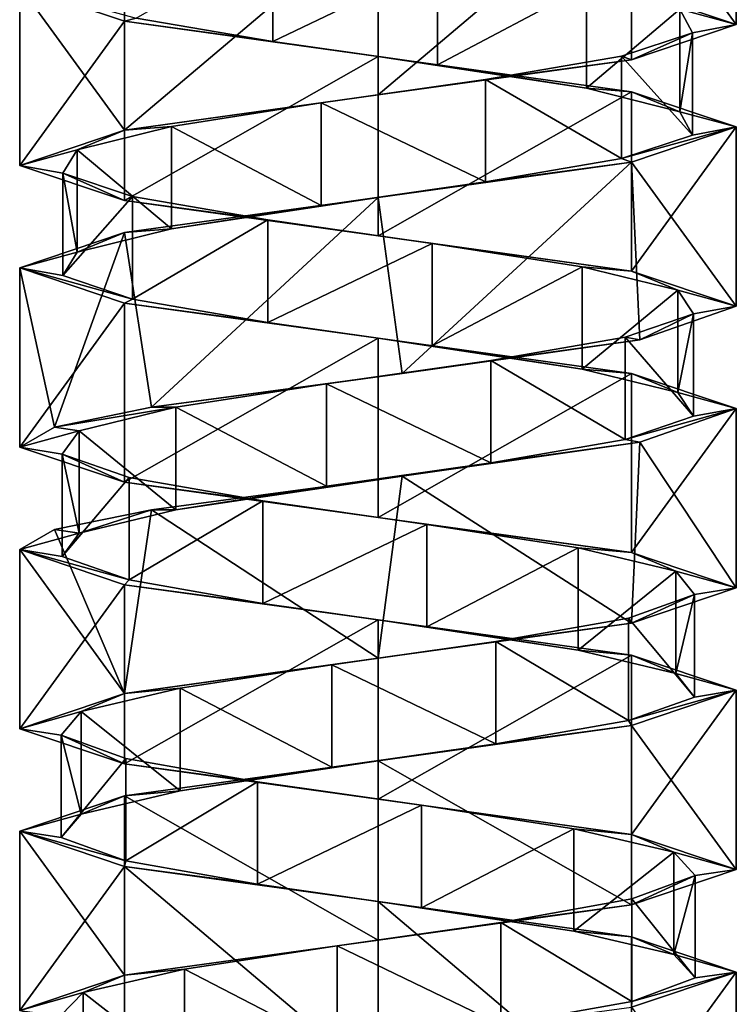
# Model space of a CAD drawing. Header units: millimetres. Extents: x -106 to 241, y -380 to 275.
# Tile 7 of 205: x 185 to 199, y -260 to -241. Entities that reach past the tile are written whole.
import ezdxf

# ---------------------------------------------------------------- set-up
doc = ezdxf.new("R2010")
doc.units = ezdxf.units.MM
doc.header["$LTSCALE"] = 65.185185
for name, color, linetype in [('1179', 7, 'CONTINUOUS'), ('1180', 7, 'CONTINUOUS'), ('1181', 7, 'CONTINUOUS'), ('1182', 7, 'CONTINUOUS'), ('1183', 7, 'CONTINUOUS'), ('1184', 7, 'CONTINUOUS'), ('1631', 7, 'CONTINUOUS'), ('1632', 7, 'CONTINUOUS'), ('1633', 7, 'CONTINUOUS'), ('1634', 7, 'CONTINUOUS'), ('1635', 7, 'CONTINUOUS'), ('1705', 7, 'CONTINUOUS'), ('1706', 7, 'CONTINUOUS'), ('1707', 7, 'CONTINUOUS'), ('1708', 7, 'CONTINUOUS'), ('1709', 7, 'CONTINUOUS')]:
    doc.layers.add(name, color=color, linetype=linetype)

msp = doc.modelspace()

# ---------------------------------------------------------------- linework, layer by layer
at = {"layer": '1179', "linetype": 'CONTINUOUS'}
for points in [[(190.247, -241.582, 18.997), (187.577, -241.125, 20.807), (190.247, -239.582, 18.997), (190.247, -241.582, 18.997)], [(193.465, -240.039, 18.76), (190.247, -241.582, 18.997), (190.247, -239.582, 18.997), (193.465, -240.039, 18.76)], [(193.465, -242.039, 18.76), (190.247, -241.582, 18.997), (193.465, -240.039, 18.76), (193.465, -242.039, 18.76)], [(196.373, -240.496, 20.159), (193.465, -242.039, 18.76), (193.465, -240.039, 18.76), (196.373, -240.496, 20.159)], [(196.373, -242.496, 20.159), (193.465, -242.039, 18.76), (196.373, -240.496, 20.159), (196.373, -242.496, 20.159)], [(198.195, -240.953, 22.822), (196.373, -242.496, 20.159), (196.373, -240.496, 20.159), (198.195, -240.953, 22.822)], [(198.195, -242.953, 22.822), (196.373, -242.496, 20.159), (198.195, -240.953, 22.822), (198.195, -242.953, 22.822)], [(198.445, -241.41, 26.039), (198.195, -242.953, 22.822), (198.195, -240.953, 22.822), (198.445, -241.41, 26.039)], [(197.058, -241.868, 28.952), (198.445, -243.41, 26.039), (198.445, -241.41, 26.039), (197.058, -241.868, 28.952)], [(198.445, -243.41, 26.039), (198.195, -242.953, 22.822), (198.445, -241.41, 26.039), (198.445, -243.41, 26.039)], [(194.403, -242.325, 30.786), (197.058, -243.868, 28.952), (197.058, -241.868, 28.952), (194.403, -242.325, 30.786)], [(197.058, -243.868, 28.952), (198.445, -243.41, 26.039), (197.058, -241.868, 28.952), (197.058, -243.868, 28.952)], [(191.187, -242.782, 31.05), (194.403, -244.325, 30.786), (194.403, -242.325, 30.786), (191.187, -242.782, 31.05)], [(194.403, -244.325, 30.786), (197.058, -243.868, 28.952), (194.403, -242.325, 30.786), (194.403, -244.325, 30.786)], [(188.268, -243.239, 29.675), (191.187, -244.782, 31.05), (191.187, -242.782, 31.05), (188.268, -243.239, 29.675)], [(191.187, -244.782, 31.05), (194.403, -244.325, 30.786), (191.187, -242.782, 31.05), (191.187, -244.782, 31.05)], [(186.423, -243.696, 27.028), (188.268, -245.239, 29.675), (188.268, -243.239, 29.675), (186.423, -243.696, 27.028)], [(188.268, -245.239, 29.675), (191.187, -244.782, 31.05), (188.268, -243.239, 29.675), (188.268, -245.239, 29.675)], [(186.145, -244.153, 23.813), (186.423, -245.696, 27.028), (186.423, -243.696, 27.028), (186.145, -244.153, 23.813)], [(186.423, -245.696, 27.028), (188.268, -245.239, 29.675), (186.423, -243.696, 27.028), (186.423, -245.696, 27.028)], [(186.145, -246.153, 23.813), (186.423, -245.696, 27.028), (186.145, -244.153, 23.813), (186.145, -246.153, 23.813)], [(187.507, -244.61, 20.888), (186.145, -246.153, 23.813), (186.145, -244.153, 23.813), (187.507, -244.61, 20.888)], [(187.507, -246.61, 20.888), (186.145, -246.153, 23.813), (187.507, -244.61, 20.888), (187.507, -246.61, 20.888)], [(190.147, -245.067, 19.033), (187.507, -246.61, 20.888), (187.507, -244.61, 20.888), (190.147, -245.067, 19.033)], [(190.147, -247.067, 19.033), (187.507, -246.61, 20.888), (190.147, -245.067, 19.033), (190.147, -247.067, 19.033)], [(193.361, -245.524, 18.741), (190.147, -247.067, 19.033), (190.147, -245.067, 19.033), (193.361, -245.524, 18.741)], [(193.361, -247.524, 18.741), (190.147, -247.067, 19.033), (193.361, -245.524, 18.741), (193.361, -247.524, 18.741)], [(196.291, -245.981, 20.09), (193.361, -247.524, 18.741), (193.361, -245.524, 18.741), (196.291, -245.981, 20.09)], [(196.291, -247.981, 20.09), (193.361, -247.524, 18.741), (196.291, -245.981, 20.09), (196.291, -247.981, 20.09)], [(198.158, -246.438, 22.722), (196.291, -247.981, 20.09), (196.291, -245.981, 20.09), (198.158, -246.438, 22.722)], [(198.158, -248.438, 22.722), (196.291, -247.981, 20.09), (198.158, -246.438, 22.722), (198.158, -248.438, 22.722)], [(198.464, -246.896, 25.934), (198.158, -248.438, 22.722), (198.158, -246.438, 22.722), (198.464, -246.896, 25.934)], [(197.127, -247.353, 28.871), (198.464, -248.896, 25.934), (198.464, -246.896, 25.934), (197.127, -247.353, 28.871)], [(198.464, -248.896, 25.934), (198.158, -248.438, 22.722), (198.464, -246.896, 25.934), (198.464, -248.896, 25.934)], [(194.503, -247.81, 30.749), (197.127, -249.353, 28.871), (197.127, -247.353, 28.871), (194.503, -247.81, 30.749)], [(197.127, -249.353, 28.871), (198.464, -248.896, 25.934), (197.127, -247.353, 28.871), (197.127, -249.353, 28.871)], [(191.292, -248.267, 31.068), (194.503, -249.81, 30.749), (194.503, -247.81, 30.749), (191.292, -248.267, 31.068)], [(194.503, -249.81, 30.749), (197.127, -249.353, 28.871), (194.503, -247.81, 30.749), (194.503, -249.81, 30.749)], [(188.35, -248.724, 29.743), (191.292, -250.267, 31.068), (191.292, -248.267, 31.068), (188.35, -248.724, 29.743)], [(191.292, -250.267, 31.068), (194.503, -249.81, 30.749), (191.292, -248.267, 31.068), (191.292, -250.267, 31.068)], [(188.35, -250.724, 29.743), (191.292, -250.267, 31.068), (188.35, -248.724, 29.743), (188.35, -250.724, 29.743)]]:
    msp.add_3dface(points, dxfattribs=at)
at = {"layer": '1180', "linetype": 'CONTINUOUS'}
for points in [[(185.3, -240.5, 24.9), (187.577, -241.125, 20.807), (187.35, -241.188, 19.95), (185.3, -240.5, 24.9)], [(187.577, -241.125, 20.807), (190.247, -241.582, 18.997), (187.35, -241.188, 19.95), (187.577, -241.125, 20.807)], [(187.35, -241.188, 19.95), (190.247, -241.582, 18.997), (192.3, -241.875, 17.9), (187.35, -241.188, 19.95)], [(190.247, -241.582, 18.997), (193.465, -242.039, 18.76), (192.3, -241.875, 17.9), (190.247, -241.582, 18.997)], [(193.465, -242.039, 18.76), (196.373, -242.496, 20.159), (192.3, -241.875, 17.9), (193.465, -242.039, 18.76)], [(192.3, -241.875, 17.9), (196.373, -242.496, 20.159), (197.25, -242.562, 19.95), (192.3, -241.875, 17.9)], [(196.373, -242.496, 20.159), (198.195, -242.953, 22.822), (197.25, -242.562, 19.95), (196.373, -242.496, 20.159)], [(197.25, -242.562, 19.95), (198.195, -242.953, 22.822), (199.3, -243.25, 24.9), (197.25, -242.562, 19.95)], [(198.195, -242.953, 22.822), (198.445, -243.41, 26.039), (199.3, -243.25, 24.9), (198.195, -242.953, 22.822)], [(198.445, -243.41, 26.039), (197.058, -243.868, 28.952), (199.3, -243.25, 24.9), (198.445, -243.41, 26.039)], [(199.3, -243.25, 24.9), (197.058, -243.868, 28.952), (197.25, -243.937, 29.85), (199.3, -243.25, 24.9)], [(197.25, -243.937, 29.85), (194.403, -244.325, 30.786), (192.3, -244.625, 31.9), (197.25, -243.937, 29.85)], [(197.058, -243.868, 28.952), (194.403, -244.325, 30.786), (197.25, -243.937, 29.85), (197.058, -243.868, 28.952)], [(194.403, -244.325, 30.786), (191.187, -244.782, 31.05), (192.3, -244.625, 31.9), (194.403, -244.325, 30.786)], [(192.3, -244.625, 31.9), (188.268, -245.239, 29.675), (187.35, -245.312, 29.85), (192.3, -244.625, 31.9)], [(191.187, -244.782, 31.05), (188.268, -245.239, 29.675), (192.3, -244.625, 31.9), (191.187, -244.782, 31.05)], [(188.268, -245.239, 29.675), (186.423, -245.696, 27.028), (187.35, -245.312, 29.85), (188.268, -245.239, 29.675)], [(187.35, -245.312, 29.85), (186.423, -245.696, 27.028), (185.3, -246, 24.9), (187.35, -245.312, 29.85)], [(186.423, -245.696, 27.028), (186.145, -246.153, 23.813), (185.3, -246, 24.9), (186.423, -245.696, 27.028)], [(186.145, -246.153, 23.813), (187.507, -246.61, 20.888), (185.3, -246, 24.9), (186.145, -246.153, 23.813)], [(185.3, -246, 24.9), (187.507, -246.61, 20.888), (187.35, -246.688, 19.95), (185.3, -246, 24.9)], [(187.507, -246.61, 20.888), (190.147, -247.067, 19.033), (187.35, -246.688, 19.95), (187.507, -246.61, 20.888)], [(187.35, -246.688, 19.95), (190.147, -247.067, 19.033), (192.3, -247.375, 17.9), (187.35, -246.688, 19.95)], [(190.147, -247.067, 19.033), (193.361, -247.524, 18.741), (192.3, -247.375, 17.9), (190.147, -247.067, 19.033)], [(193.361, -247.524, 18.741), (196.291, -247.981, 20.09), (192.3, -247.375, 17.9), (193.361, -247.524, 18.741)], [(192.3, -247.375, 17.9), (196.291, -247.981, 20.09), (197.25, -248.062, 19.95), (192.3, -247.375, 17.9)], [(196.291, -247.981, 20.09), (198.158, -248.438, 22.722), (197.25, -248.062, 19.95), (196.291, -247.981, 20.09)], [(197.25, -248.062, 19.95), (198.158, -248.438, 22.722), (199.3, -248.75, 24.9), (197.25, -248.062, 19.95)], [(198.158, -248.438, 22.722), (198.464, -248.896, 25.934), (199.3, -248.75, 24.9), (198.158, -248.438, 22.722)], [(198.464, -248.896, 25.934), (197.127, -249.353, 28.871), (199.3, -248.75, 24.9), (198.464, -248.896, 25.934)], [(199.3, -248.75, 24.9), (197.127, -249.353, 28.871), (197.414, -249.408, 29.68), (199.3, -248.75, 24.9)], [(197.414, -249.408, 29.68), (194.503, -249.81, 30.749), (192.772, -250.066, 31.884), (197.414, -249.408, 29.68)], [(197.127, -249.353, 28.871), (194.503, -249.81, 30.749), (197.414, -249.408, 29.68), (197.127, -249.353, 28.871)], [(194.503, -249.81, 30.749), (191.292, -250.267, 31.068), (192.772, -250.066, 31.884), (194.503, -249.81, 30.749)], [(192.772, -250.066, 31.884), (188.35, -250.724, 29.743), (187.876, -250.724, 30.325), (192.772, -250.066, 31.884)], [(191.292, -250.267, 31.068), (188.35, -250.724, 29.743), (192.772, -250.066, 31.884), (191.292, -250.267, 31.068)]]:
    msp.add_3dface(points, dxfattribs=at)
at = {"layer": '1181', "linetype": 'CONTINUOUS'}
for points in [[(199.3, -241.25, 24.9), (198.195, -240.953, 22.822), (197.25, -240.562, 19.95), (199.3, -241.25, 24.9)], [(198.445, -241.41, 26.039), (198.195, -240.953, 22.822), (199.3, -241.25, 24.9), (198.445, -241.41, 26.039)], [(197.25, -241.937, 29.85), (198.445, -241.41, 26.039), (199.3, -241.25, 24.9), (197.25, -241.937, 29.85)], [(197.058, -241.868, 28.952), (198.445, -241.41, 26.039), (197.25, -241.937, 29.85), (197.058, -241.868, 28.952)], [(192.3, -242.625, 31.9), (194.403, -242.325, 30.786), (197.25, -241.937, 29.85), (192.3, -242.625, 31.9)], [(194.403, -242.325, 30.786), (197.058, -241.868, 28.952), (197.25, -241.937, 29.85), (194.403, -242.325, 30.786)], [(191.187, -242.782, 31.05), (194.403, -242.325, 30.786), (192.3, -242.625, 31.9), (191.187, -242.782, 31.05)], [(187.35, -243.312, 29.85), (191.187, -242.782, 31.05), (192.3, -242.625, 31.9), (187.35, -243.312, 29.85)], [(188.268, -243.239, 29.675), (191.187, -242.782, 31.05), (187.35, -243.312, 29.85), (188.268, -243.239, 29.675)], [(185.3, -244, 24.9), (186.423, -243.696, 27.028), (187.35, -243.312, 29.85), (185.3, -244, 24.9)], [(186.423, -243.696, 27.028), (188.268, -243.239, 29.675), (187.35, -243.312, 29.85), (186.423, -243.696, 27.028)], [(186.145, -244.153, 23.813), (186.423, -243.696, 27.028), (185.3, -244, 24.9), (186.145, -244.153, 23.813)], [(187.35, -244.688, 19.95), (186.145, -244.153, 23.813), (185.3, -244, 24.9), (187.35, -244.688, 19.95)], [(187.507, -244.61, 20.888), (186.145, -244.153, 23.813), (187.35, -244.688, 19.95), (187.507, -244.61, 20.888)], [(190.147, -245.067, 19.033), (187.507, -244.61, 20.888), (187.35, -244.688, 19.95), (190.147, -245.067, 19.033)], [(192.3, -245.375, 17.9), (190.147, -245.067, 19.033), (187.35, -244.688, 19.95), (192.3, -245.375, 17.9)], [(193.361, -245.524, 18.741), (190.147, -245.067, 19.033), (192.3, -245.375, 17.9), (193.361, -245.524, 18.741)], [(197.25, -246.063, 19.95), (193.361, -245.524, 18.741), (192.3, -245.375, 17.9), (197.25, -246.063, 19.95)], [(196.291, -245.981, 20.09), (193.361, -245.524, 18.741), (197.25, -246.063, 19.95), (196.291, -245.981, 20.09)], [(198.158, -246.438, 22.722), (196.291, -245.981, 20.09), (197.25, -246.063, 19.95), (198.158, -246.438, 22.722)], [(199.3, -246.75, 24.9), (198.158, -246.438, 22.722), (197.25, -246.063, 19.95), (199.3, -246.75, 24.9)], [(198.464, -246.896, 25.934), (198.158, -246.438, 22.722), (199.3, -246.75, 24.9), (198.464, -246.896, 25.934)], [(197.414, -247.408, 29.68), (198.464, -246.896, 25.934), (199.3, -246.75, 24.9), (197.414, -247.408, 29.68)], [(197.127, -247.353, 28.871), (198.464, -246.896, 25.934), (197.414, -247.408, 29.68), (197.127, -247.353, 28.871)], [(192.772, -248.066, 31.884), (194.503, -247.81, 30.749), (197.414, -247.408, 29.68), (192.772, -248.066, 31.884)], [(194.503, -247.81, 30.749), (197.127, -247.353, 28.871), (197.414, -247.408, 29.68), (194.503, -247.81, 30.749)], [(191.292, -248.267, 31.068), (194.503, -247.81, 30.749), (192.772, -248.066, 31.884), (191.292, -248.267, 31.068)], [(187.876, -248.724, 30.325), (191.292, -248.267, 31.068), (192.772, -248.066, 31.884), (187.876, -248.724, 30.325)], [(188.35, -248.724, 29.743), (191.292, -248.267, 31.068), (187.876, -248.724, 30.325), (188.35, -248.724, 29.743)]]:
    msp.add_3dface(points, dxfattribs=at)
at = {"layer": '1182', "linetype": 'CONTINUOUS'}
for points in [[(188.35, -250.724, 29.743), (188.35, -248.724, 29.743), (186.461, -249.181, 27.128), (188.35, -250.724, 29.743)], [(186.128, -249.638, 23.918), (186.461, -251.181, 27.128), (186.461, -249.181, 27.128), (186.128, -249.638, 23.918)], [(186.461, -251.181, 27.128), (188.35, -250.724, 29.743), (186.461, -249.181, 27.128), (186.461, -251.181, 27.128)], [(186.128, -251.638, 23.918), (186.461, -251.181, 27.128), (186.128, -249.638, 23.918), (186.128, -251.638, 23.918)], [(187.44, -250.095, 20.971), (186.128, -251.638, 23.918), (186.128, -249.638, 23.918), (187.44, -250.095, 20.971)], [(187.44, -252.095, 20.971), (186.128, -251.638, 23.918), (187.44, -250.095, 20.971), (187.44, -252.095, 20.971)], [(190.047, -250.552, 19.07), (187.44, -252.095, 20.971), (187.44, -250.095, 20.971), (190.047, -250.552, 19.07)], [(190.047, -252.552, 19.07), (187.44, -252.095, 20.971), (190.047, -250.552, 19.07), (190.047, -252.552, 19.07)], [(193.255, -251.009, 18.723), (190.047, -252.552, 19.07), (190.047, -250.552, 19.07), (193.255, -251.009, 18.723)], [(193.255, -253.009, 18.723), (190.047, -252.552, 19.07), (193.255, -251.009, 18.723), (193.255, -253.009, 18.723)], [(196.209, -251.466, 20.023), (193.255, -253.009, 18.723), (193.255, -251.009, 18.723), (196.209, -251.466, 20.023)], [(196.209, -253.466, 20.023), (193.255, -253.009, 18.723), (196.209, -251.466, 20.023), (196.209, -253.466, 20.023)], [(198.12, -251.924, 22.623), (196.209, -253.466, 20.023), (196.209, -251.466, 20.023), (198.12, -251.924, 22.623)], [(198.12, -253.924, 22.623), (196.209, -253.466, 20.023), (198.12, -251.924, 22.623), (198.12, -253.924, 22.623)], [(198.481, -252.381, 25.829), (198.12, -253.924, 22.623), (198.12, -251.924, 22.623), (198.481, -252.381, 25.829)], [(197.194, -252.838, 28.788), (198.481, -254.381, 25.829), (198.481, -252.381, 25.829), (197.194, -252.838, 28.788)], [(198.481, -254.381, 25.829), (198.12, -253.924, 22.623), (198.481, -252.381, 25.829), (198.481, -254.381, 25.829)], [(194.602, -253.295, 30.71), (197.194, -254.838, 28.788), (197.194, -252.838, 28.788), (194.602, -253.295, 30.71)], [(197.194, -254.838, 28.788), (198.481, -254.381, 25.829), (197.194, -252.838, 28.788), (197.194, -254.838, 28.788)], [(191.397, -253.752, 31.084), (194.602, -255.295, 30.71), (194.602, -253.295, 30.71), (191.397, -253.752, 31.084)], [(194.602, -255.295, 30.71), (197.194, -254.838, 28.788), (194.602, -253.295, 30.71), (194.602, -255.295, 30.71)], [(188.433, -254.209, 29.81), (191.397, -255.752, 31.084), (191.397, -253.752, 31.084), (188.433, -254.209, 29.81)], [(191.397, -255.752, 31.084), (194.602, -255.295, 30.71), (191.397, -253.752, 31.084), (191.397, -255.752, 31.084)], [(186.499, -254.666, 27.227), (188.433, -256.209, 29.81), (188.433, -254.209, 29.81), (186.499, -254.666, 27.227)], [(188.433, -256.209, 29.81), (191.397, -255.752, 31.084), (188.433, -254.209, 29.81), (188.433, -256.209, 29.81)], [(186.112, -255.123, 24.024), (186.499, -256.666, 27.227), (186.499, -254.666, 27.227), (186.112, -255.123, 24.024)], [(186.499, -256.666, 27.227), (188.433, -256.209, 29.81), (186.499, -254.666, 27.227), (186.499, -256.666, 27.227)], [(186.112, -257.123, 24.024), (186.499, -256.666, 27.227), (186.112, -255.123, 24.024), (186.112, -257.123, 24.024)], [(187.373, -255.58, 21.054), (186.112, -257.123, 24.024), (186.112, -255.123, 24.024), (187.373, -255.58, 21.054)], [(187.373, -257.58, 21.054), (186.112, -257.123, 24.024), (187.373, -255.58, 21.054), (187.373, -257.58, 21.054)], [(189.948, -256.037, 19.109), (187.373, -257.58, 21.054), (187.373, -255.58, 21.054), (189.948, -256.037, 19.109)], [(189.948, -258.037, 19.109), (187.373, -257.58, 21.054), (189.948, -256.037, 19.109), (189.948, -258.037, 19.109)], [(193.15, -256.494, 18.708), (189.948, -258.037, 19.109), (189.948, -256.037, 19.109), (193.15, -256.494, 18.708)], [(193.15, -258.494, 18.708), (189.948, -258.037, 19.109), (193.15, -256.494, 18.708), (193.15, -258.494, 18.708)], [(196.125, -256.952, 19.957), (193.15, -258.494, 18.708), (193.15, -256.494, 18.708), (196.125, -256.952, 19.957)], [(196.125, -258.952, 19.957), (193.15, -258.494, 18.708), (196.125, -256.952, 19.957), (196.125, -258.952, 19.957)], [(198.081, -257.409, 22.524), (196.125, -258.952, 19.957), (196.125, -256.952, 19.957), (198.081, -257.409, 22.524)], [(198.081, -259.409, 22.524), (196.125, -258.952, 19.957), (198.081, -257.409, 22.524), (198.081, -259.409, 22.524)], [(198.495, -257.866, 25.724), (198.081, -259.409, 22.524), (198.081, -257.409, 22.524), (198.495, -257.866, 25.724)], [(197.259, -258.323, 28.704), (198.495, -259.866, 25.724), (198.495, -257.866, 25.724), (197.259, -258.323, 28.704)], [(198.495, -259.866, 25.724), (198.081, -259.409, 22.524), (198.495, -257.866, 25.724), (198.495, -259.866, 25.724)], [(194.701, -258.78, 30.67), (197.259, -260.323, 28.704), (197.259, -258.323, 28.704), (194.701, -258.78, 30.67)], [(197.259, -260.323, 28.704), (198.495, -259.866, 25.724), (197.259, -258.323, 28.704), (197.259, -260.323, 28.704)], [(191.503, -259.237, 31.099), (194.701, -260.78, 30.67), (194.701, -258.78, 30.67), (191.503, -259.237, 31.099)], [(194.701, -260.78, 30.67), (197.259, -260.323, 28.704), (194.701, -258.78, 30.67), (194.701, -260.78, 30.67)], [(188.517, -259.694, 29.875), (191.503, -261.237, 31.099), (191.503, -259.237, 31.099), (188.517, -259.694, 29.875)], [(191.503, -261.237, 31.099), (194.701, -260.78, 30.67), (191.503, -259.237, 31.099), (191.503, -261.237, 31.099)], [(186.54, -260.151, 27.326), (188.517, -261.694, 29.875), (188.517, -259.694, 29.875), (186.54, -260.151, 27.326)], [(188.517, -261.694, 29.875), (191.503, -261.237, 31.099), (188.517, -259.694, 29.875), (188.517, -261.694, 29.875)], [(186.098, -260.608, 24.129), (186.54, -262.151, 27.326), (186.54, -260.151, 27.326), (186.098, -260.608, 24.129)], [(186.54, -262.151, 27.326), (188.517, -261.694, 29.875), (186.54, -260.151, 27.326), (186.54, -262.151, 27.326)]]:
    msp.add_3dface(points, dxfattribs=at)
at = {"layer": '1183', "linetype": 'CONTINUOUS'}
for points in [[(187.876, -250.724, 30.325), (186.461, -251.181, 27.128), (185.977, -251.112, 27.903), (187.876, -250.724, 30.325)], [(187.876, -250.724, 30.325), (188.35, -250.724, 29.743), (186.461, -251.181, 27.128), (187.876, -250.724, 30.325)], [(185.977, -251.112, 27.903), (186.461, -251.181, 27.128), (185.3, -251.5, 24.9), (185.977, -251.112, 27.903)], [(186.461, -251.181, 27.128), (186.128, -251.638, 23.918), (185.3, -251.5, 24.9), (186.461, -251.181, 27.128)], [(186.128, -251.638, 23.918), (187.44, -252.095, 20.971), (185.3, -251.5, 24.9), (186.128, -251.638, 23.918)], [(185.3, -251.5, 24.9), (187.44, -252.095, 20.971), (187.35, -252.188, 19.95), (185.3, -251.5, 24.9)], [(187.44, -252.095, 20.971), (190.047, -252.552, 19.07), (187.35, -252.188, 19.95), (187.44, -252.095, 20.971)], [(187.35, -252.188, 19.95), (190.047, -252.552, 19.07), (192.3, -252.875, 17.9), (187.35, -252.188, 19.95)], [(190.047, -252.552, 19.07), (193.255, -253.009, 18.723), (192.3, -252.875, 17.9), (190.047, -252.552, 19.07)], [(193.255, -253.009, 18.723), (196.209, -253.466, 20.023), (192.3, -252.875, 17.9), (193.255, -253.009, 18.723)], [(192.3, -252.875, 17.9), (196.209, -253.466, 20.023), (197.25, -253.562, 19.95), (192.3, -252.875, 17.9)], [(196.209, -253.466, 20.023), (198.12, -253.924, 22.623), (197.25, -253.562, 19.95), (196.209, -253.466, 20.023)], [(197.25, -253.562, 19.95), (198.12, -253.924, 22.623), (199.3, -254.25, 24.9), (197.25, -253.562, 19.95)], [(198.12, -253.924, 22.623), (198.481, -254.381, 25.829), (199.3, -254.25, 24.9), (198.12, -253.924, 22.623)], [(198.481, -254.381, 25.829), (197.194, -254.838, 28.788), (199.3, -254.25, 24.9), (198.481, -254.381, 25.829)], [(199.3, -254.25, 24.9), (197.194, -254.838, 28.788), (197.25, -254.937, 29.85), (199.3, -254.25, 24.9)], [(197.194, -254.838, 28.788), (194.602, -255.295, 30.71), (197.25, -254.937, 29.85), (197.194, -254.838, 28.788)], [(197.25, -254.937, 29.85), (194.602, -255.295, 30.71), (192.3, -255.625, 31.9), (197.25, -254.937, 29.85)], [(194.602, -255.295, 30.71), (191.397, -255.752, 31.084), (192.3, -255.625, 31.9), (194.602, -255.295, 30.71)], [(192.3, -255.625, 31.9), (188.433, -256.209, 29.81), (187.35, -256.312, 29.85), (192.3, -255.625, 31.9)], [(191.397, -255.752, 31.084), (188.433, -256.209, 29.81), (192.3, -255.625, 31.9), (191.397, -255.752, 31.084)], [(188.433, -256.209, 29.81), (186.499, -256.666, 27.227), (187.35, -256.312, 29.85), (188.433, -256.209, 29.81)], [(187.35, -256.312, 29.85), (186.499, -256.666, 27.227), (185.3, -257, 24.9), (187.35, -256.312, 29.85)], [(186.499, -256.666, 27.227), (186.112, -257.123, 24.024), (185.3, -257, 24.9), (186.499, -256.666, 27.227)], [(186.112, -257.123, 24.024), (187.373, -257.58, 21.054), (185.3, -257, 24.9), (186.112, -257.123, 24.024)], [(185.3, -257, 24.9), (187.373, -257.58, 21.054), (187.35, -257.688, 19.95), (185.3, -257, 24.9)], [(187.373, -257.58, 21.054), (189.948, -258.037, 19.109), (187.35, -257.688, 19.95), (187.373, -257.58, 21.054)], [(187.35, -257.688, 19.95), (189.948, -258.037, 19.109), (192.3, -258.375, 17.9), (187.35, -257.688, 19.95)], [(189.948, -258.037, 19.109), (193.15, -258.494, 18.708), (192.3, -258.375, 17.9), (189.948, -258.037, 19.109)], [(193.15, -258.494, 18.708), (196.125, -258.952, 19.957), (192.3, -258.375, 17.9), (193.15, -258.494, 18.708)], [(192.3, -258.375, 17.9), (196.125, -258.952, 19.957), (197.25, -259.063, 19.95), (192.3, -258.375, 17.9)], [(196.125, -258.952, 19.957), (198.081, -259.409, 22.524), (197.25, -259.063, 19.95), (196.125, -258.952, 19.957)], [(198.081, -259.409, 22.524), (199.3, -259.75, 24.9), (197.25, -259.063, 19.95), (198.081, -259.409, 22.524)], [(198.081, -259.409, 22.524), (198.495, -259.866, 25.724), (199.3, -259.75, 24.9), (198.081, -259.409, 22.524)], [(199.3, -259.75, 24.9), (197.259, -260.323, 28.704), (197.25, -260.438, 29.85), (199.3, -259.75, 24.9)], [(198.495, -259.866, 25.724), (197.259, -260.323, 28.704), (199.3, -259.75, 24.9), (198.495, -259.866, 25.724)], [(197.259, -260.323, 28.704), (194.701, -260.78, 30.67), (197.25, -260.438, 29.85), (197.259, -260.323, 28.704)]]:
    msp.add_3dface(points, dxfattribs=at)
at = {"layer": '1184', "linetype": 'CONTINUOUS'}
for points in [[(188.35, -248.724, 29.743), (187.876, -248.724, 30.325), (185.977, -249.112, 27.903), (188.35, -248.724, 29.743)], [(186.461, -249.181, 27.128), (188.35, -248.724, 29.743), (185.977, -249.112, 27.903), (186.461, -249.181, 27.128)], [(185.3, -249.5, 24.9), (186.461, -249.181, 27.128), (185.977, -249.112, 27.903), (185.3, -249.5, 24.9)], [(186.128, -249.638, 23.918), (186.461, -249.181, 27.128), (185.3, -249.5, 24.9), (186.128, -249.638, 23.918)], [(187.35, -250.188, 19.95), (186.128, -249.638, 23.918), (185.3, -249.5, 24.9), (187.35, -250.188, 19.95)], [(187.44, -250.095, 20.971), (186.128, -249.638, 23.918), (187.35, -250.188, 19.95), (187.44, -250.095, 20.971)], [(190.047, -250.552, 19.07), (187.44, -250.095, 20.971), (187.35, -250.188, 19.95), (190.047, -250.552, 19.07)], [(192.3, -250.875, 17.9), (190.047, -250.552, 19.07), (187.35, -250.188, 19.95), (192.3, -250.875, 17.9)], [(193.255, -251.009, 18.723), (190.047, -250.552, 19.07), (192.3, -250.875, 17.9), (193.255, -251.009, 18.723)], [(197.25, -251.562, 19.95), (193.255, -251.009, 18.723), (192.3, -250.875, 17.9), (197.25, -251.562, 19.95)], [(196.209, -251.466, 20.023), (193.255, -251.009, 18.723), (197.25, -251.562, 19.95), (196.209, -251.466, 20.023)], [(198.12, -251.924, 22.623), (196.209, -251.466, 20.023), (197.25, -251.562, 19.95), (198.12, -251.924, 22.623)], [(199.3, -252.25, 24.9), (198.12, -251.924, 22.623), (197.25, -251.562, 19.95), (199.3, -252.25, 24.9)], [(198.481, -252.381, 25.829), (198.12, -251.924, 22.623), (199.3, -252.25, 24.9), (198.481, -252.381, 25.829)], [(197.194, -252.838, 28.788), (198.481, -252.381, 25.829), (197.25, -252.937, 29.85), (197.194, -252.838, 28.788)], [(197.25, -252.937, 29.85), (198.481, -252.381, 25.829), (199.3, -252.25, 24.9), (197.25, -252.937, 29.85)], [(192.3, -253.625, 31.9), (194.602, -253.295, 30.71), (197.25, -252.937, 29.85), (192.3, -253.625, 31.9)], [(194.602, -253.295, 30.71), (197.194, -252.838, 28.788), (197.25, -252.937, 29.85), (194.602, -253.295, 30.71)], [(191.397, -253.752, 31.084), (194.602, -253.295, 30.71), (192.3, -253.625, 31.9), (191.397, -253.752, 31.084)], [(187.35, -254.312, 29.85), (191.397, -253.752, 31.084), (192.3, -253.625, 31.9), (187.35, -254.312, 29.85)], [(188.433, -254.209, 29.81), (191.397, -253.752, 31.084), (187.35, -254.312, 29.85), (188.433, -254.209, 29.81)], [(185.3, -255, 24.9), (186.499, -254.666, 27.227), (187.35, -254.312, 29.85), (185.3, -255, 24.9)], [(186.499, -254.666, 27.227), (188.433, -254.209, 29.81), (187.35, -254.312, 29.85), (186.499, -254.666, 27.227)], [(186.112, -255.123, 24.024), (186.499, -254.666, 27.227), (185.3, -255, 24.9), (186.112, -255.123, 24.024)], [(187.35, -255.688, 19.95), (186.112, -255.123, 24.024), (185.3, -255, 24.9), (187.35, -255.688, 19.95)], [(187.373, -255.58, 21.054), (186.112, -255.123, 24.024), (187.35, -255.688, 19.95), (187.373, -255.58, 21.054)], [(189.948, -256.037, 19.109), (187.373, -255.58, 21.054), (187.35, -255.688, 19.95), (189.948, -256.037, 19.109)], [(192.3, -256.375, 17.9), (189.948, -256.037, 19.109), (187.35, -255.688, 19.95), (192.3, -256.375, 17.9)], [(193.15, -256.494, 18.708), (189.948, -256.037, 19.109), (192.3, -256.375, 17.9), (193.15, -256.494, 18.708)], [(197.25, -257.063, 19.95), (193.15, -256.494, 18.708), (192.3, -256.375, 17.9), (197.25, -257.063, 19.95)], [(196.125, -256.952, 19.957), (193.15, -256.494, 18.708), (197.25, -257.063, 19.95), (196.125, -256.952, 19.957)], [(198.081, -257.409, 22.524), (196.125, -256.952, 19.957), (197.25, -257.063, 19.95), (198.081, -257.409, 22.524)], [(199.3, -257.75, 24.9), (198.081, -257.409, 22.524), (197.25, -257.063, 19.95), (199.3, -257.75, 24.9)], [(198.495, -257.866, 25.724), (198.081, -257.409, 22.524), (199.3, -257.75, 24.9), (198.495, -257.866, 25.724)], [(197.25, -258.438, 29.85), (198.495, -257.866, 25.724), (199.3, -257.75, 24.9), (197.25, -258.438, 29.85)], [(197.259, -258.323, 28.704), (198.495, -257.866, 25.724), (197.25, -258.438, 29.85), (197.259, -258.323, 28.704)], [(194.701, -258.78, 30.67), (197.259, -258.323, 28.704), (197.25, -258.438, 29.85), (194.701, -258.78, 30.67)], [(192.3, -259.125, 31.9), (194.701, -258.78, 30.67), (197.25, -258.438, 29.85), (192.3, -259.125, 31.9)], [(191.503, -259.237, 31.099), (194.701, -258.78, 30.67), (192.3, -259.125, 31.9), (191.503, -259.237, 31.099)], [(187.35, -259.813, 29.85), (191.503, -259.237, 31.099), (192.3, -259.125, 31.9), (187.35, -259.813, 29.85)], [(188.517, -259.694, 29.875), (191.503, -259.237, 31.099), (187.35, -259.813, 29.85), (188.517, -259.694, 29.875)], [(186.54, -260.151, 27.326), (188.517, -259.694, 29.875), (187.35, -259.813, 29.85), (186.54, -260.151, 27.326)], [(185.3, -260.5, 24.9), (186.54, -260.151, 27.326), (187.35, -259.813, 29.85), (185.3, -260.5, 24.9)], [(186.098, -260.608, 24.129), (186.54, -260.151, 27.326), (185.3, -260.5, 24.9), (186.098, -260.608, 24.129)]]:
    msp.add_3dface(points, dxfattribs=at)
at = {"layer": '1631', "linetype": 'CONTINUOUS'}
for points in [[(199.3, -237.75, 24.9), (197.25, -238.438, 29.85), (199.3, -241.25, 24.9), (199.3, -237.75, 24.9)], [(197.25, -238.438, 29.85), (192.3, -239.125, 31.9), (192.3, -242.625, 31.9), (197.25, -238.438, 29.85)], [(197.25, -238.438, 29.85), (192.3, -242.625, 31.9), (197.25, -241.937, 29.85), (197.25, -238.438, 29.85)], [(197.25, -238.438, 29.85), (197.25, -241.937, 29.85), (199.3, -241.25, 24.9), (197.25, -238.438, 29.85)], [(192.3, -239.125, 31.9), (187.35, -239.813, 29.85), (187.35, -243.312, 29.85), (192.3, -239.125, 31.9)], [(192.3, -239.125, 31.9), (187.35, -243.312, 29.85), (192.3, -242.625, 31.9), (192.3, -239.125, 31.9)], [(187.35, -239.813, 29.85), (185.3, -240.5, 24.9), (187.35, -243.312, 29.85), (187.35, -239.813, 29.85)], [(185.3, -240.5, 24.9), (185.3, -244, 24.9), (187.35, -243.312, 29.85), (185.3, -240.5, 24.9)]]:
    msp.add_3dface(points, dxfattribs=at)
at = {"layer": '1632', "linetype": 'CONTINUOUS'}
for points in [[(199.3, -243.25, 24.9), (197.25, -243.937, 29.85), (199.3, -246.75, 24.9), (199.3, -243.25, 24.9)], [(197.25, -243.937, 29.85), (192.3, -244.625, 31.9), (192.772, -248.066, 31.884), (197.25, -243.937, 29.85)], [(197.25, -243.937, 29.85), (192.772, -248.066, 31.884), (197.414, -247.408, 29.68), (197.25, -243.937, 29.85)], [(197.25, -243.937, 29.85), (197.414, -247.408, 29.68), (199.3, -246.75, 24.9), (197.25, -243.937, 29.85)], [(192.3, -244.625, 31.9), (187.35, -245.312, 29.85), (187.876, -248.724, 30.325), (192.3, -244.625, 31.9)], [(192.3, -244.625, 31.9), (187.876, -248.724, 30.325), (192.772, -248.066, 31.884), (192.3, -244.625, 31.9)], [(187.35, -245.312, 29.85), (185.3, -246, 24.9), (185.977, -249.112, 27.903), (187.35, -245.312, 29.85)], [(187.876, -248.724, 30.325), (187.35, -245.312, 29.85), (185.977, -249.112, 27.903), (187.876, -248.724, 30.325)], [(185.3, -246, 24.9), (185.3, -249.5, 24.9), (185.977, -249.112, 27.903), (185.3, -246, 24.9)]]:
    msp.add_3dface(points, dxfattribs=at)
at = {"layer": '1633', "linetype": 'CONTINUOUS'}
for points in [[(199.3, -248.75, 24.9), (197.414, -249.408, 29.68), (199.3, -252.25, 24.9), (199.3, -248.75, 24.9)], [(197.414, -249.408, 29.68), (192.772, -250.066, 31.884), (197.25, -252.937, 29.85), (197.414, -249.408, 29.68)], [(197.414, -249.408, 29.68), (197.25, -252.937, 29.85), (199.3, -252.25, 24.9), (197.414, -249.408, 29.68)], [(192.772, -250.066, 31.884), (187.876, -250.724, 30.325), (192.3, -253.625, 31.9), (192.772, -250.066, 31.884)], [(192.772, -250.066, 31.884), (192.3, -253.625, 31.9), (197.25, -252.937, 29.85), (192.772, -250.066, 31.884)], [(187.876, -250.724, 30.325), (185.977, -251.112, 27.903), (187.35, -254.312, 29.85), (187.876, -250.724, 30.325)], [(187.876, -250.724, 30.325), (187.35, -254.312, 29.85), (192.3, -253.625, 31.9), (187.876, -250.724, 30.325)], [(185.977, -251.112, 27.903), (185.3, -251.5, 24.9), (187.35, -254.312, 29.85), (185.977, -251.112, 27.903)], [(185.3, -251.5, 24.9), (185.3, -255, 24.9), (187.35, -254.312, 29.85), (185.3, -251.5, 24.9)]]:
    msp.add_3dface(points, dxfattribs=at)
at = {"layer": '1634', "linetype": 'CONTINUOUS'}
for points in [[(199.3, -254.25, 24.9), (197.25, -254.937, 29.85), (199.3, -257.75, 24.9), (199.3, -254.25, 24.9)], [(197.25, -254.937, 29.85), (192.3, -255.625, 31.9), (197.25, -258.438, 29.85), (197.25, -254.937, 29.85)], [(197.25, -254.937, 29.85), (197.25, -258.438, 29.85), (199.3, -257.75, 24.9), (197.25, -254.937, 29.85)], [(192.3, -255.625, 31.9), (187.35, -256.312, 29.85), (192.3, -259.125, 31.9), (192.3, -255.625, 31.9)], [(192.3, -255.625, 31.9), (192.3, -259.125, 31.9), (197.25, -258.438, 29.85), (192.3, -255.625, 31.9)], [(187.35, -256.312, 29.85), (185.3, -257, 24.9), (187.35, -259.813, 29.85), (187.35, -256.312, 29.85)], [(187.35, -256.312, 29.85), (187.35, -259.813, 29.85), (192.3, -259.125, 31.9), (187.35, -256.312, 29.85)], [(185.3, -257, 24.9), (185.3, -260.5, 24.9), (187.35, -259.813, 29.85), (185.3, -257, 24.9)]]:
    msp.add_3dface(points, dxfattribs=at)
at = {"layer": '1635', "linetype": 'CONTINUOUS'}
msp.add_3dface([(199.3, -259.75, 24.9), (197.25, -260.438, 29.85), (199.3, -263.25, 24.9), (199.3, -259.75, 24.9)], dxfattribs=at)
at = {"layer": '1705', "linetype": 'CONTINUOUS'}
msp.add_3dface([(199.3, -237.75, 24.9), (199.3, -241.25, 24.9), (197.25, -240.562, 19.95), (199.3, -237.75, 24.9)], dxfattribs=at)
at = {"layer": '1706', "linetype": 'CONTINUOUS'}
for points in [[(185.3, -240.5, 24.9), (187.35, -241.188, 19.95), (185.3, -244, 24.9), (185.3, -240.5, 24.9)], [(187.35, -241.188, 19.95), (187.35, -244.688, 19.95), (185.3, -244, 24.9), (187.35, -241.188, 19.95)], [(187.35, -241.188, 19.95), (192.3, -241.875, 17.9), (187.35, -244.688, 19.95), (187.35, -241.188, 19.95)], [(192.3, -241.875, 17.9), (192.3, -245.375, 17.9), (187.35, -244.688, 19.95), (192.3, -241.875, 17.9)], [(192.3, -241.875, 17.9), (197.25, -242.562, 19.95), (192.3, -245.375, 17.9), (192.3, -241.875, 17.9)], [(197.25, -242.562, 19.95), (197.25, -246.063, 19.95), (192.3, -245.375, 17.9), (197.25, -242.562, 19.95)], [(197.25, -242.562, 19.95), (199.3, -243.25, 24.9), (197.25, -246.063, 19.95), (197.25, -242.562, 19.95)], [(199.3, -243.25, 24.9), (199.3, -246.75, 24.9), (197.25, -246.063, 19.95), (199.3, -243.25, 24.9)]]:
    msp.add_3dface(points, dxfattribs=at)
at = {"layer": '1707', "linetype": 'CONTINUOUS'}
for points in [[(185.3, -246, 24.9), (187.35, -246.688, 19.95), (185.3, -249.5, 24.9), (185.3, -246, 24.9)], [(187.35, -246.688, 19.95), (187.35, -250.188, 19.95), (185.3, -249.5, 24.9), (187.35, -246.688, 19.95)], [(187.35, -246.688, 19.95), (192.3, -247.375, 17.9), (187.35, -250.188, 19.95), (187.35, -246.688, 19.95)], [(192.3, -247.375, 17.9), (192.3, -250.875, 17.9), (187.35, -250.188, 19.95), (192.3, -247.375, 17.9)], [(192.3, -247.375, 17.9), (197.25, -248.062, 19.95), (192.3, -250.875, 17.9), (192.3, -247.375, 17.9)], [(197.25, -248.062, 19.95), (197.25, -251.562, 19.95), (192.3, -250.875, 17.9), (197.25, -248.062, 19.95)], [(197.25, -248.062, 19.95), (199.3, -248.75, 24.9), (197.25, -251.562, 19.95), (197.25, -248.062, 19.95)], [(199.3, -248.75, 24.9), (199.3, -252.25, 24.9), (197.25, -251.562, 19.95), (199.3, -248.75, 24.9)]]:
    msp.add_3dface(points, dxfattribs=at)
at = {"layer": '1708', "linetype": 'CONTINUOUS'}
for points in [[(185.3, -251.5, 24.9), (187.35, -252.188, 19.95), (185.3, -255, 24.9), (185.3, -251.5, 24.9)], [(187.35, -252.188, 19.95), (187.35, -255.688, 19.95), (185.3, -255, 24.9), (187.35, -252.188, 19.95)], [(187.35, -252.188, 19.95), (192.3, -252.875, 17.9), (187.35, -255.688, 19.95), (187.35, -252.188, 19.95)], [(192.3, -252.875, 17.9), (192.3, -256.375, 17.9), (187.35, -255.688, 19.95), (192.3, -252.875, 17.9)], [(192.3, -252.875, 17.9), (197.25, -253.562, 19.95), (192.3, -256.375, 17.9), (192.3, -252.875, 17.9)], [(197.25, -253.562, 19.95), (197.25, -257.063, 19.95), (192.3, -256.375, 17.9), (197.25, -253.562, 19.95)], [(197.25, -253.562, 19.95), (199.3, -254.25, 24.9), (197.25, -257.063, 19.95), (197.25, -253.562, 19.95)], [(199.3, -254.25, 24.9), (199.3, -257.75, 24.9), (197.25, -257.063, 19.95), (199.3, -254.25, 24.9)]]:
    msp.add_3dface(points, dxfattribs=at)
at = {"layer": '1709', "linetype": 'CONTINUOUS'}
for points in [[(185.3, -257, 24.9), (187.35, -257.688, 19.95), (185.3, -260.5, 24.9), (185.3, -257, 24.9)], [(187.35, -257.688, 19.95), (187.35, -261.188, 19.95), (185.3, -260.5, 24.9), (187.35, -257.688, 19.95)], [(187.35, -257.688, 19.95), (192.3, -258.375, 17.9), (192.3, -261.875, 17.9), (187.35, -257.688, 19.95)], [(187.35, -257.688, 19.95), (192.3, -261.875, 17.9), (187.35, -261.188, 19.95), (187.35, -257.688, 19.95)], [(192.3, -258.375, 17.9), (197.25, -259.063, 19.95), (197.25, -262.562, 19.95), (192.3, -258.375, 17.9)], [(192.3, -258.375, 17.9), (197.25, -262.562, 19.95), (192.3, -261.875, 17.9), (192.3, -258.375, 17.9)], [(197.25, -259.063, 19.95), (199.3, -259.75, 24.9), (197.25, -262.562, 19.95), (197.25, -259.063, 19.95)], [(199.3, -259.75, 24.9), (199.3, -263.25, 24.9), (197.25, -262.562, 19.95), (199.3, -259.75, 24.9)]]:
    msp.add_3dface(points, dxfattribs=at)

doc.saveas('drawing.dxf')
